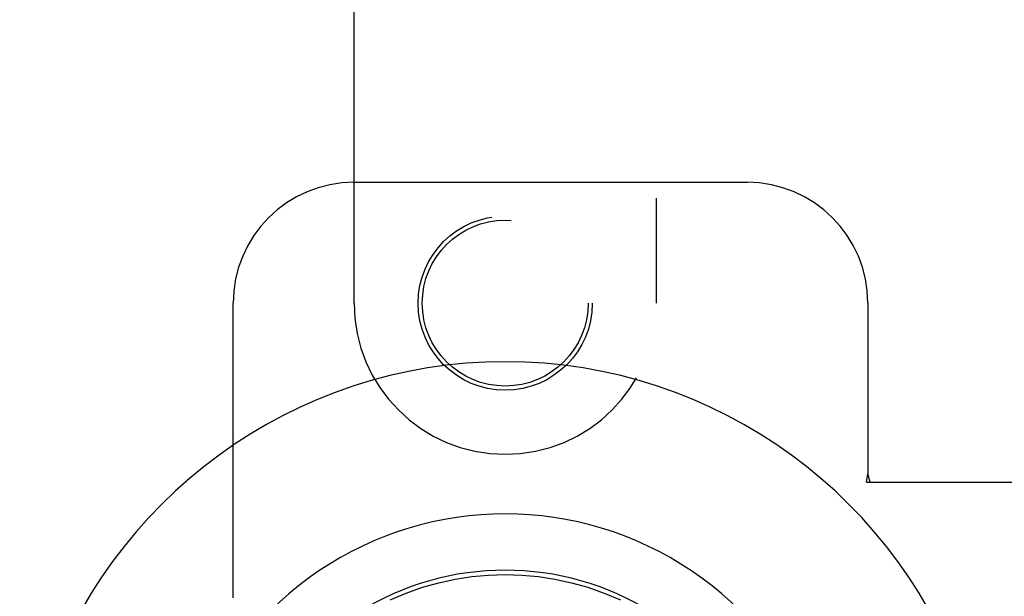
# Model space of a CAD drawing. Header units: inches. Extents: x 0 to 149, y 0 to 96.
# Tile 9 of 16: x 56.45 to 58.49, y 49.57 to 50.76. Entities that reach past the tile are written whole.
import ezdxf

# ---------------------------------------------------------------- set-up
doc = ezdxf.new("R2010")
doc.units = ezdxf.units.IN
doc.header["$LTSCALE"] = 8.201754
doc.header["$MEASUREMENT"] = 0
doc.linetypes.add('HIDDEN', pattern=[0.2, 0.1, -0.1])
doc.layers.add('DOOR_ASSEMBLY', color=7, linetype='CONTINUOUS')

msp = doc.modelspace()

# ---------------------------------------------------------------- linework, layer by layer
at = {"layer": 'DOOR_ASSEMBLY', "color": 8, "linetype": 'HIDDEN'}
for p, q in [((57.1449, 50.1772), (57.1449, 52.0347)), ((57.7699, 52.0347), (57.7699, 50.1772)), ((57.1449, 50.4272), (57.9574, 50.4272)), ((56.8949, 47.9272), (56.8949, 50.1772)), ((58.2074, 50.1772), (58.2074, 49.824)), ((58.2043, 49.8072), (58.2074, 49.824)), ((58.2118, 49.8072), (58.2074, 49.824)), ((58.2043, 49.8072), (58.5253, 49.8072))]:
    msp.add_line(p, q, dxfattribs=at)
at = {"layer": 'DOOR_ASSEMBLY', "color": 7, "linetype": 'Continuous'}
for points in [[(57.2194, 49.5636), (57.2526, 49.5777), (57.2862, 49.5895), (57.3201, 49.599), (57.354, 49.6063), (57.3881, 49.6116), (57.4226, 49.6148), (57.4574, 49.6158)], [(57.4574, 49.6158), (57.4916, 49.6148), (57.526, 49.6117), (57.5603, 49.6064), (57.5945, 49.599), (57.6284, 49.5895), (57.6621, 49.5777), (57.6957, 49.5635)]]:
    msp.add_lwpolyline(points, dxfattribs=at)
at = {"layer": 'DOOR_ASSEMBLY', "color": 8, "linetype": 'HIDDEN'}
for radius in [0.18, 0.1715]:
    msp.add_circle((57.4574, 50.1772), radius, dxfattribs=at)
for centre, radius, start, end in [((57.1449, 50.1772), 0.25, 90, 180), ((57.9574, 50.1772), 0.25, 0, 90), ((57.4574, 50.1772), 0.3125, 180, 360)]:
    msp.add_arc(centre, radius, start, end, dxfattribs=at)
at = {"layer": 'DOOR_ASSEMBLY', "color": 7, "linetype": 'Continuous'}
for radius, start, end in [(1.0039, 305.5066, 234.4934), (0.689, 347.9703, 192.0297), (0.5727, 353.9465, 186.0535)]:
    msp.add_arc((57.4574, 49.0522), radius, start, end, dxfattribs=at)

doc.saveas('drawing.dxf')
